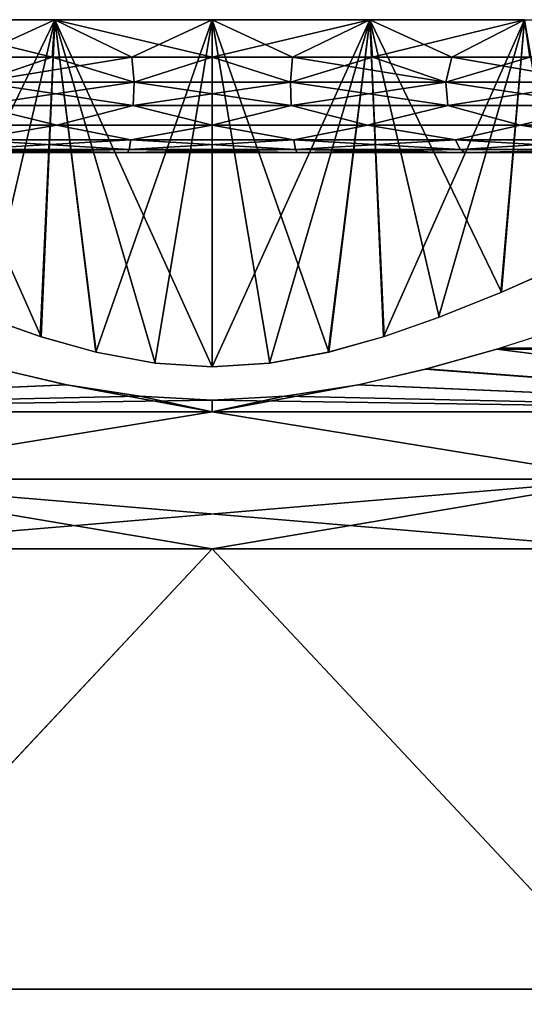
# Model space of a CAD drawing. Header units: millimetres. Extents: x -30 to 30, y -182 to 40.
# Tile 146 of 196: x -0.46 to 0.75, y 32.46 to 34.82. Entities that reach past the tile are written whole.
import ezdxf

# ---------------------------------------------------------------- set-up
doc = ezdxf.new("R2010")
doc.units = ezdxf.units.MM
doc.header["$LTSCALE"] = 65.185185
for name, color, linetype in [('100', 7, 'CONTINUOUS'), ('101', 7, 'CONTINUOUS'), ('102', 7, 'CONTINUOUS'), ('103', 7, 'CONTINUOUS'), ('110', 7, 'CONTINUOUS'), ('111', 7, 'CONTINUOUS'), ('131', 7, 'CONTINUOUS'), ('138', 7, 'CONTINUOUS'), ('81', 7, 'CONTINUOUS'), ('96', 7, 'CONTINUOUS'), ('97', 7, 'CONTINUOUS'), ('98', 7, 'CONTINUOUS'), ('99', 7, 'CONTINUOUS')]:
    doc.layers.add(name, color=color, linetype=linetype)

msp = doc.modelspace()

# ---------------------------------------------------------------- linework, layer by layer
at = {"layer": '100', "linetype": 'Continuous'}
for points in [[(0, 33.9879, -24.5885), (0.3766, 34.8174, -24.4902), (0.1366, 33.9966, -24.5845), (0, 33.9879, -24.5885)], [(0, 33.9879, -24.5885), (0, 34.8174, -24.516), (0.3766, 34.8174, -24.4902), (0, 33.9879, -24.5885)], [(0.3766, 34.8174, -19.0098), (0, 34.8174, -18.984), (0.1921, 34.7282, -18.9829), (0.3766, 34.8174, -19.0098)], [(0, 34.8174, -18.984), (0, 34.7282, -18.9762), (0.1921, 34.7282, -18.9829), (0, 34.8174, -18.984)], [(0.1366, 33.9966, -24.5845), (0.3766, 34.8174, -24.4902), (0.2775, 34.0223, -24.5719), (0.1366, 33.9966, -24.5845)], [(0.3833, 34.7282, -19.0028), (0.3766, 34.8174, -19.0098), (0.1921, 34.7282, -18.9829), (0.3833, 34.7282, -19.0028)], [(0.2775, 34.0223, -24.5719), (0.3766, 34.8174, -24.4902), (0.4096, 34.0592, -24.5525), (0.2775, 34.0223, -24.5719)], [(0.7463, 34.8174, -19.0866), (0.3766, 34.8174, -19.0098), (0.5727, 34.7282, -19.036), (0.7463, 34.8174, -19.0866)], [(0.5727, 34.7282, -19.036), (0.3766, 34.8174, -19.0098), (0.3833, 34.7282, -19.0028), (0.5727, 34.7282, -19.036)], [(0.3766, 34.8174, -24.4902), (0.7463, 34.8174, -24.4134), (0.4096, 34.0592, -24.5525), (0.3766, 34.8174, -24.4902)], [(0.4096, 34.0592, -24.5525), (0.7463, 34.8174, -24.4134), (0.5407, 34.1053, -24.5261), (0.4096, 34.0592, -24.5525)], [(0.5407, 34.1053, -24.5261), (0.7463, 34.8174, -24.4134), (0.6901, 34.1656, -24.4873), (0.5407, 34.1053, -24.5261)], [(0.7593, 34.7282, -19.0822), (0.7463, 34.8174, -19.0866), (0.5727, 34.7282, -19.036), (0.7593, 34.7282, -19.0822)], [(0.6901, 34.1656, -24.4873), (0.7463, 34.8174, -24.4134), (0.8462, 34.2343, -24.4369), (0.6901, 34.1656, -24.4873)], [(0.7463, 34.8174, -24.4134), (1.102, 34.8174, -24.287), (0.8462, 34.2343, -24.4369), (0.7463, 34.8174, -24.4134)]]:
    msp.add_3dface(points, dxfattribs=at)
at = {"layer": '101', "linetype": 'Continuous'}
for points in [[(-0.3833, 34.7282, -19.0028), (-0.5727, 34.7282, -19.036), (-0.5582, 34.6679, -19.0198), (-0.3833, 34.7282, -19.0028)], [(-0.3833, 34.7282, -19.0028), (-0.5582, 34.6679, -19.0198), (-0.1872, 34.6679, -18.9696), (-0.3833, 34.7282, -19.0028)], [(-0.1921, 34.7282, -18.9829), (-0.3833, 34.7282, -19.0028), (-0.1872, 34.6679, -18.9696), (-0.1921, 34.7282, -18.9829)], [(0, 34.7282, -18.9762), (-0.1921, 34.7282, -18.9829), (-0.1872, 34.6679, -18.9696), (0, 34.7282, -18.9762)], [(0, 34.7282, -18.9762), (-0.1872, 34.6679, -18.9696), (0.1872, 34.6679, -18.9696), (0, 34.7282, -18.9762)], [(0.1921, 34.7282, -18.9829), (0, 34.7282, -18.9762), (0.1872, 34.6679, -18.9696), (0.1921, 34.7282, -18.9829)], [(0.1921, 34.7282, -18.9829), (0.1872, 34.6679, -18.9696), (0.5582, 34.6679, -19.0198), (0.1921, 34.7282, -18.9829)], [(0.3833, 34.7282, -19.0028), (0.1921, 34.7282, -18.9829), (0.5582, 34.6679, -19.0198), (0.3833, 34.7282, -19.0028)], [(0.5727, 34.7282, -19.036), (0.3833, 34.7282, -19.0028), (0.5582, 34.6679, -19.0198), (0.5727, 34.7282, -19.036)], [(0.5727, 34.7282, -19.036), (0.5582, 34.6679, -19.0198), (0.9191, 34.6679, -19.1192), (0.5727, 34.7282, -19.036)], [(0.7593, 34.7282, -19.0822), (0.5727, 34.7282, -19.036), (0.9191, 34.6679, -19.1192), (0.7593, 34.7282, -19.0822)], [(-0.5636, 34.6126, -18.993), (-0.189, 34.6126, -18.9424), (-0.5582, 34.6679, -19.0198), (-0.5636, 34.6126, -18.993)], [(-0.5582, 34.6679, -19.0198), (-0.189, 34.6126, -18.9424), (-0.1872, 34.6679, -18.9696), (-0.5582, 34.6679, -19.0198)], [(-0.189, 34.6126, -18.9424), (0.189, 34.6126, -18.9424), (-0.1872, 34.6679, -18.9696), (-0.189, 34.6126, -18.9424)], [(-0.1872, 34.6679, -18.9696), (0.189, 34.6126, -18.9424), (0.1872, 34.6679, -18.9696), (-0.1872, 34.6679, -18.9696)], [(0.1872, 34.6679, -18.9696), (0.5636, 34.6126, -18.993), (0.5582, 34.6679, -19.0198), (0.1872, 34.6679, -18.9696)], [(0.189, 34.6126, -18.9424), (0.5636, 34.6126, -18.993), (0.1872, 34.6679, -18.9696), (0.189, 34.6126, -18.9424)], [(0.5582, 34.6679, -19.0198), (0.9281, 34.6126, -19.0935), (0.9191, 34.6679, -19.1192), (0.5582, 34.6679, -19.0198)], [(0.5636, 34.6126, -18.993), (0.9281, 34.6126, -19.0935), (0.5582, 34.6679, -19.0198), (0.5636, 34.6126, -18.993)], [(-0.7364, 34.5656, -18.9926), (-0.3714, 34.5656, -18.9202), (-0.5636, 34.6126, -18.993), (-0.7364, 34.5656, -18.9926)], [(-0.5636, 34.6126, -18.993), (-0.3714, 34.5656, -18.9202), (-0.189, 34.6126, -18.9424), (-0.5636, 34.6126, -18.993)], [(-0.3714, 34.5656, -18.9202), (0, 34.5656, -18.896), (-0.189, 34.6126, -18.9424), (-0.3714, 34.5656, -18.9202)], [(-0.189, 34.6126, -18.9424), (0, 34.5656, -18.896), (0.189, 34.6126, -18.9424), (-0.189, 34.6126, -18.9424)], [(0, 34.5656, -18.896), (0.3714, 34.5656, -18.9202), (0.189, 34.6126, -18.9424), (0, 34.5656, -18.896)], [(0.189, 34.6126, -18.9424), (0.3714, 34.5656, -18.9202), (0.5636, 34.6126, -18.993), (0.189, 34.6126, -18.9424)], [(0.3714, 34.5656, -18.9202), (0.7364, 34.5656, -18.9926), (0.5636, 34.6126, -18.993), (0.3714, 34.5656, -18.9202)], [(0.5636, 34.6126, -18.993), (0.7364, 34.5656, -18.9926), (0.9281, 34.6126, -19.0935), (0.5636, 34.6126, -18.993)], [(0.7364, 34.5656, -18.9926), (1.0889, 34.5656, -19.1119), (0.9281, 34.6126, -19.0935), (0.7364, 34.5656, -18.9926)], [(-0.7364, 34.5656, -18.9926), (-0.5817, 34.5299, -18.9045), (-0.3714, 34.5656, -18.9202), (-0.7364, 34.5656, -18.9926)], [(-0.5817, 34.5299, -18.9045), (-0.1951, 34.5299, -18.8522), (-0.3714, 34.5656, -18.9202), (-0.5817, 34.5299, -18.9045)], [(-0.3714, 34.5656, -18.9202), (-0.1951, 34.5299, -18.8522), (0, 34.5656, -18.896), (-0.3714, 34.5656, -18.9202)], [(-0.1951, 34.5299, -18.8522), (0.1951, 34.5299, -18.8522), (0, 34.5656, -18.896), (-0.1951, 34.5299, -18.8522)], [(0, 34.5656, -18.896), (0.1951, 34.5299, -18.8522), (0.3714, 34.5656, -18.9202), (0, 34.5656, -18.896)], [(0.1951, 34.5299, -18.8522), (0.5817, 34.5299, -18.9045), (0.3714, 34.5656, -18.9202), (0.1951, 34.5299, -18.8522)], [(0.3714, 34.5656, -18.9202), (0.5817, 34.5299, -18.9045), (0.7364, 34.5656, -18.9926), (0.3714, 34.5656, -18.9202)], [(0.5817, 34.5299, -18.9045), (0.9579, 34.5299, -19.0082), (0.7364, 34.5656, -18.9926), (0.5817, 34.5299, -18.9045)], [(0.7364, 34.5656, -18.9926), (0.9579, 34.5299, -19.0082), (1.0889, 34.5656, -19.1119), (0.7364, 34.5656, -18.9926)], [(-0.6055, 34.5, -18.7884), (-0.203, 34.5, -18.734), (-0.5932, 34.5075, -18.8481), (-0.6055, 34.5, -18.7884)], [(-0.5932, 34.5075, -18.8481), (-0.1989, 34.5075, -18.7948), (-0.5817, 34.5299, -18.9045), (-0.5932, 34.5075, -18.8481)], [(-0.5932, 34.5075, -18.8481), (-0.203, 34.5, -18.734), (-0.1989, 34.5075, -18.7948), (-0.5932, 34.5075, -18.8481)], [(-0.5817, 34.5299, -18.9045), (-0.1989, 34.5075, -18.7948), (-0.1951, 34.5299, -18.8522), (-0.5817, 34.5299, -18.9045)], [(-0.203, 34.5, -18.734), (0.203, 34.5, -18.734), (-0.1989, 34.5075, -18.7948), (-0.203, 34.5, -18.734)], [(-0.1989, 34.5075, -18.7948), (0.1989, 34.5075, -18.7948), (-0.1951, 34.5299, -18.8522), (-0.1989, 34.5075, -18.7948)], [(-0.1989, 34.5075, -18.7948), (0.203, 34.5, -18.734), (0.1989, 34.5075, -18.7948), (-0.1989, 34.5075, -18.7948)], [(-0.1951, 34.5299, -18.8522), (0.1989, 34.5075, -18.7948), (0.1951, 34.5299, -18.8522), (-0.1951, 34.5299, -18.8522)], [(0.1951, 34.5299, -18.8522), (0.5932, 34.5075, -18.8481), (0.5817, 34.5299, -18.9045), (0.1951, 34.5299, -18.8522)], [(0.1989, 34.5075, -18.7948), (0.5932, 34.5075, -18.8481), (0.1951, 34.5299, -18.8522), (0.1989, 34.5075, -18.7948)], [(0.1989, 34.5075, -18.7948), (0.6055, 34.5, -18.7884), (0.5932, 34.5075, -18.8481), (0.1989, 34.5075, -18.7948)], [(0.203, 34.5, -18.734), (0.6055, 34.5, -18.7884), (0.1989, 34.5075, -18.7948), (0.203, 34.5, -18.734)], [(0.5817, 34.5299, -18.9045), (0.9768, 34.5075, -18.9538), (0.9579, 34.5299, -19.0082), (0.5817, 34.5299, -18.9045)], [(0.5932, 34.5075, -18.8481), (0.9768, 34.5075, -18.9538), (0.5817, 34.5299, -18.9045), (0.5932, 34.5075, -18.8481)], [(0.5932, 34.5075, -18.8481), (0.6055, 34.5, -18.7884), (0.9768, 34.5075, -18.9538), (0.5932, 34.5075, -18.8481)], [(0.6055, 34.5, -18.7884), (0.997, 34.5, -18.8963), (0.9768, 34.5075, -18.9538), (0.6055, 34.5, -18.7884)]]:
    msp.add_3dface(points, dxfattribs=at)
at = {"layer": '102', "linetype": 'Continuous'}
for points in [[(0, 33.5523, 24.6948), (-0.9889, 33.5523, 24.675), (-0.9859, 32.5, 24.7304), (0, 33.5523, 24.6948)], [(0.9861, 32.5, 24.7303), (0, 33.5523, 24.6948), (-0.9859, 32.5, 24.7304), (0.9861, 32.5, 24.7303)], [(0.9889, 33.5523, 24.675), (0, 33.5523, 24.6948), (0.9861, 32.5, 24.7303), (0.9889, 33.5523, 24.675)]]:
    msp.add_3dface(points, dxfattribs=at)
at = {"layer": '103', "linetype": 'Continuous'}
for points in [[(0.985, 32, 24.7042), (-0.9859, 32.5, 24.7304), (-0.9849, 32, 24.7042), (0.985, 32, 24.7042)], [(0.9861, 32.5, 24.7303), (-0.9859, 32.5, 24.7304), (0.985, 32, 24.7042), (0.9861, 32.5, 24.7303)]]:
    msp.add_3dface(points, dxfattribs=at)
at = {"layer": '110', "linetype": 'Continuous'}
for points in [[(0, 33.5523, -24.6948), (-0.9861, 32.5, -24.7303), (-0.9889, 33.5523, -24.675), (0, 33.5523, -24.6948)], [(0.9859, 32.5, -24.7304), (-0.9861, 32.5, -24.7303), (0, 33.5523, -24.6948), (0.9859, 32.5, -24.7304)], [(0.9889, 33.5523, -24.675), (0.9859, 32.5, -24.7304), (0, 33.5523, -24.6948), (0.9889, 33.5523, -24.675)]]:
    msp.add_3dface(points, dxfattribs=at)
at = {"layer": '111', "linetype": 'Continuous'}
for points in [[(-0.9861, 32.5, -24.7303), (0.9859, 32.5, -24.7304), (-0.985, 32, -24.7042), (-0.9861, 32.5, -24.7303)], [(-0.985, 32, -24.7042), (0.9859, 32.5, -24.7304), (0.9849, 32, -24.7042), (-0.985, 32, -24.7042)]]:
    msp.add_3dface(points, dxfattribs=at)
at = {"layer": '131', "linetype": 'Continuous'}
for points in [[(0.689, 34.0327, -24.5328), (0.8858, 34.0956, -24.4835), (2.4575, 34.0302, -24.4208), (0.689, 34.0327, -24.5328)], [(0.5098, 33.9818, -24.5672), (0.6806, 34.0301, -24.5347), (1.8611, 33.8802, -24.5507), (0.5098, 33.9818, -24.5672)], [(0.6806, 34.0301, -24.5347), (0.689, 34.0327, -24.5328), (2.4575, 34.0302, -24.4208), (0.6806, 34.0301, -24.5347)], [(0.6806, 34.0301, -24.5347), (2.4575, 34.0302, -24.4208), (1.8611, 33.8802, -24.5507), (0.6806, 34.0301, -24.5347)], [(-0.5122, 33.9824, -24.5668), (-0.3494, 33.9446, -24.5895), (-1.8611, 33.8802, -24.5507), (-0.5122, 33.9824, -24.5668)], [(0.3478, 33.9443, -24.5896), (0.5098, 33.9818, -24.5672), (1.8611, 33.8802, -24.5507), (0.3478, 33.9443, -24.5896)], [(-0.3494, 33.9446, -24.5895), (-0.1739, 33.9174, -24.6043), (-1.8611, 33.8802, -24.5507), (-0.3494, 33.9446, -24.5895)], [(0, 33.8802, -24.6211), (0.3478, 33.9443, -24.5896), (1.8611, 33.8802, -24.5507), (0, 33.8802, -24.6211)], [(0.1729, 33.9173, -24.6044), (0.3478, 33.9443, -24.5896), (0, 33.8802, -24.6211), (0.1729, 33.9173, -24.6044)], [(-0.1739, 33.9174, -24.6043), (0, 33.9077, -24.6093), (-1.8611, 33.8802, -24.5507), (-0.1739, 33.9174, -24.6043)], [(-1.8611, 33.8802, -24.5507), (0, 33.9077, -24.6093), (0, 33.8802, -24.6211), (-1.8611, 33.8802, -24.5507)], [(0, 33.9077, -24.6093), (0.1729, 33.9173, -24.6044), (0, 33.8802, -24.6211), (0, 33.9077, -24.6093)], [(-1.8611, 33.8802, -24.5507), (0, 33.8802, -24.6211), (-0.988, 33.7193, -24.6521), (-1.8611, 33.8802, -24.5507)], [(0, 33.8802, -24.6211), (0.988, 33.7193, -24.6521), (-0.988, 33.7193, -24.6521), (0, 33.8802, -24.6211)], [(0, 33.8802, -24.6211), (1.8611, 33.8802, -24.5507), (0.988, 33.7193, -24.6521), (0, 33.8802, -24.6211)], [(0, 33.5523, -24.6948), (-0.9889, 33.5523, -24.675), (0.988, 33.7193, -24.6521), (0, 33.5523, -24.6948)], [(0.988, 33.7193, -24.6521), (-0.9889, 33.5523, -24.675), (-0.988, 33.7193, -24.6521), (0.988, 33.7193, -24.6521)], [(0.9889, 33.5523, -24.675), (0, 33.5523, -24.6948), (0.988, 33.7193, -24.6521), (0.9889, 33.5523, -24.675)]]:
    msp.add_3dface(points, dxfattribs=at)
at = {"layer": '138', "linetype": 'Continuous'}
for points in [[(0.6909, 34.0333, 24.5324), (2.4574, 34.0302, 24.4208), (0.8855, 34.0955, 24.4835), (0.6909, 34.0333, 24.5324)], [(0.6805, 34.0301, 24.5347), (0.5122, 33.9824, 24.5668), (1.8611, 33.8802, 24.5507), (0.6805, 34.0301, 24.5347)], [(0.6805, 34.0301, 24.5347), (2.4574, 34.0302, 24.4208), (0.6909, 34.0333, 24.5324), (0.6805, 34.0301, 24.5347)], [(2.4574, 34.0302, 24.4208), (0.6805, 34.0301, 24.5347), (1.8611, 33.8802, 24.5507), (2.4574, 34.0302, 24.4208)], [(-0.3478, 33.9443, 24.5896), (-0.5098, 33.9818, 24.5672), (-1.8611, 33.8802, 24.5507), (-0.3478, 33.9443, 24.5896)], [(0.5122, 33.9824, 24.5668), (0.3494, 33.9446, 24.5895), (1.8611, 33.8802, 24.5507), (0.5122, 33.9824, 24.5668)], [(0, 33.8802, 24.6211), (-0.3478, 33.9443, 24.5896), (-1.8611, 33.8802, 24.5507), (0, 33.8802, 24.6211)], [(-0.1729, 33.9173, 24.6044), (-0.3478, 33.9443, 24.5896), (0, 33.8802, 24.6211), (-0.1729, 33.9173, 24.6044)], [(0.3494, 33.9446, 24.5895), (0.1739, 33.9174, 24.6043), (1.8611, 33.8802, 24.5507), (0.3494, 33.9446, 24.5895)], [(0, 33.9077, 24.6093), (-0.1729, 33.9173, 24.6044), (0, 33.8802, 24.6211), (0, 33.9077, 24.6093)], [(0.1739, 33.9174, 24.6043), (0, 33.9077, 24.6093), (1.8611, 33.8802, 24.5507), (0.1739, 33.9174, 24.6043)], [(1.8611, 33.8802, 24.5507), (0, 33.9077, 24.6093), (0, 33.8802, 24.6211), (1.8611, 33.8802, 24.5507)], [(0, 33.8802, 24.6211), (-1.8611, 33.8802, 24.5507), (-0.988, 33.7193, 24.6521), (0, 33.8802, 24.6211)], [(0, 33.8802, 24.6211), (-0.988, 33.7193, 24.6521), (0.988, 33.7193, 24.6521), (0, 33.8802, 24.6211)], [(1.8611, 33.8802, 24.5507), (0, 33.8802, 24.6211), (0.988, 33.7193, 24.6521), (1.8611, 33.8802, 24.5507)], [(-0.9889, 33.5523, 24.675), (0, 33.5523, 24.6948), (-0.988, 33.7193, 24.6521), (-0.9889, 33.5523, 24.675)], [(-0.988, 33.7193, 24.6521), (0.9889, 33.5523, 24.675), (0.988, 33.7193, 24.6521), (-0.988, 33.7193, 24.6521)], [(0, 33.5523, 24.6948), (0.9889, 33.5523, 24.675), (-0.988, 33.7193, 24.6521), (0, 33.5523, 24.6948)]]:
    msp.add_3dface(points, dxfattribs=at)
at = {"layer": '81', "linetype": 'Continuous'}
for points in [[(-0.203, 34.5, -18.734), (-0.6055, 34.5, -18.7884), (-0.203, 34.5, 18.734), (-0.203, 34.5, -18.734)], [(-0.203, 34.5, 18.734), (-0.6055, 34.5, -18.7884), (-0.6055, 34.5, 18.7884), (-0.203, 34.5, 18.734)], [(0.203, 34.5, -18.734), (-0.203, 34.5, -18.734), (0.203, 34.5, 18.734), (0.203, 34.5, -18.734)], [(0.203, 34.5, 18.734), (-0.203, 34.5, -18.734), (-0.203, 34.5, 18.734), (0.203, 34.5, 18.734)], [(0.6055, 34.5, -18.7884), (0.203, 34.5, -18.734), (0.6055, 34.5, 18.7884), (0.6055, 34.5, -18.7884)], [(0.6055, 34.5, 18.7884), (0.203, 34.5, -18.734), (0.203, 34.5, 18.734), (0.6055, 34.5, 18.7884)], [(0.997, 34.5, -18.8963), (0.6055, 34.5, -18.7884), (0.997, 34.5, 18.8963), (0.997, 34.5, -18.8963)], [(0.997, 34.5, 18.8963), (0.6055, 34.5, -18.7884), (0.6055, 34.5, 18.7884), (0.997, 34.5, 18.8963)]]:
    msp.add_3dface(points, dxfattribs=at)
at = {"layer": '96', "linetype": 'Continuous'}
for points in [[(-0.7463, 34.8174, 19.0866), (-0.3766, 34.8174, 19.0098), (-0.5727, 34.7282, 19.036), (-0.7463, 34.8174, 19.0866)], [(-0.4096, 34.0592, 24.5525), (-0.7463, 34.8174, 24.4134), (-0.5407, 34.1053, 24.5261), (-0.4096, 34.0592, 24.5525)], [(-0.3766, 34.8174, 24.4902), (-0.7463, 34.8174, 24.4134), (-0.4096, 34.0592, 24.5525), (-0.3766, 34.8174, 24.4902)], [(-0.5727, 34.7282, 19.036), (-0.3766, 34.8174, 19.0098), (-0.3833, 34.7282, 19.0028), (-0.5727, 34.7282, 19.036)], [(-0.2775, 34.0223, 24.5719), (-0.3766, 34.8174, 24.4902), (-0.4096, 34.0592, 24.5525), (-0.2775, 34.0223, 24.5719)], [(-0.3833, 34.7282, 19.0028), (-0.3766, 34.8174, 19.0098), (-0.1921, 34.7282, 18.9829), (-0.3833, 34.7282, 19.0028)], [(-0.3766, 34.8174, 19.0098), (0, 34.8174, 18.984), (-0.1921, 34.7282, 18.9829), (-0.3766, 34.8174, 19.0098)], [(-0.1366, 33.9966, 24.5845), (-0.3766, 34.8174, 24.4902), (-0.2775, 34.0223, 24.5719), (-0.1366, 33.9966, 24.5845)], [(0, 33.9879, 24.5885), (-0.3766, 34.8174, 24.4902), (-0.1366, 33.9966, 24.5845), (0, 33.9879, 24.5885)], [(0, 34.8174, 24.516), (-0.3766, 34.8174, 24.4902), (0, 33.9879, 24.5885), (0, 34.8174, 24.516)], [(-0.1921, 34.7282, 18.9829), (0, 34.8174, 18.984), (0, 34.7282, 18.9762), (-0.1921, 34.7282, 18.9829)]]:
    msp.add_3dface(points, dxfattribs=at)
at = {"layer": '97', "linetype": 'Continuous'}
for points in [[(0, 34.7282, 18.9762), (0, 34.8174, 18.984), (0.3766, 34.8174, 19.0098), (0, 34.7282, 18.9762)], [(0, 34.8174, 24.516), (0, 33.9879, 24.5885), (0.1374, 33.9966, 24.5845), (0, 34.8174, 24.516)], [(0.3766, 34.8174, 24.4902), (0, 34.8174, 24.516), (0.2788, 34.0226, 24.5718), (0.3766, 34.8174, 24.4902)], [(0.2788, 34.0226, 24.5718), (0, 34.8174, 24.516), (0.1374, 33.9966, 24.5845), (0.2788, 34.0226, 24.5718)], [(0, 34.7282, 18.9762), (0.3766, 34.8174, 19.0098), (0.1921, 34.7282, 18.9829), (0, 34.7282, 18.9762)], [(0.1921, 34.7282, 18.9829), (0.3766, 34.8174, 19.0098), (0.3833, 34.7282, 19.0028), (0.1921, 34.7282, 18.9829)], [(0.4114, 34.0598, 24.5522), (0.3766, 34.8174, 24.4902), (0.2788, 34.0226, 24.5718), (0.4114, 34.0598, 24.5522)], [(0.3766, 34.8174, 19.0098), (0.7463, 34.8174, 19.0866), (0.3833, 34.7282, 19.0028), (0.3766, 34.8174, 19.0098)], [(0.543, 34.1062, 24.5256), (0.3766, 34.8174, 24.4902), (0.4114, 34.0598, 24.5522), (0.543, 34.1062, 24.5256)], [(0.6913, 34.1661, 24.487), (0.3766, 34.8174, 24.4902), (0.543, 34.1062, 24.5256), (0.6913, 34.1661, 24.487)], [(0.7463, 34.8174, 24.4134), (0.3766, 34.8174, 24.4902), (0.6913, 34.1661, 24.487), (0.7463, 34.8174, 24.4134)], [(0.3833, 34.7282, 19.0028), (0.7463, 34.8174, 19.0866), (0.5727, 34.7282, 19.036), (0.3833, 34.7282, 19.0028)], [(0.5727, 34.7282, 19.036), (0.7463, 34.8174, 19.0866), (0.7593, 34.7282, 19.0822), (0.5727, 34.7282, 19.036)], [(0.8457, 34.2341, 24.4371), (0.7463, 34.8174, 24.4134), (0.6913, 34.1661, 24.487), (0.8457, 34.2341, 24.4371)], [(0.7463, 34.8174, 19.0866), (1.102, 34.8174, 19.213), (0.7593, 34.7282, 19.0822), (0.7463, 34.8174, 19.0866)]]:
    msp.add_3dface(points, dxfattribs=at)
at = {"layer": '98', "linetype": 'Continuous'}
for points in [[(-0.5727, 34.7282, 19.036), (-0.3833, 34.7282, 19.0028), (-0.5582, 34.6679, 19.0198), (-0.5727, 34.7282, 19.036)], [(-0.3833, 34.7282, 19.0028), (-0.1921, 34.7282, 18.9829), (-0.5582, 34.6679, 19.0198), (-0.3833, 34.7282, 19.0028)], [(-0.1921, 34.7282, 18.9829), (-0.1872, 34.6679, 18.9696), (-0.5582, 34.6679, 19.0198), (-0.1921, 34.7282, 18.9829)], [(-0.1921, 34.7282, 18.9829), (0, 34.7282, 18.9762), (-0.1872, 34.6679, 18.9696), (-0.1921, 34.7282, 18.9829)], [(0, 34.7282, 18.9762), (0.1872, 34.6679, 18.9696), (-0.1872, 34.6679, 18.9696), (0, 34.7282, 18.9762)], [(0, 34.7282, 18.9762), (0.1921, 34.7282, 18.9829), (0.1872, 34.6679, 18.9696), (0, 34.7282, 18.9762)], [(0.1921, 34.7282, 18.9829), (0.3833, 34.7282, 19.0028), (0.1872, 34.6679, 18.9696), (0.1921, 34.7282, 18.9829)], [(0.3833, 34.7282, 19.0028), (0.5582, 34.6679, 19.0198), (0.1872, 34.6679, 18.9696), (0.3833, 34.7282, 19.0028)], [(0.3833, 34.7282, 19.0028), (0.5727, 34.7282, 19.036), (0.5582, 34.6679, 19.0198), (0.3833, 34.7282, 19.0028)], [(0.5727, 34.7282, 19.036), (0.7593, 34.7282, 19.0822), (0.5582, 34.6679, 19.0198), (0.5727, 34.7282, 19.036)], [(0.7593, 34.7282, 19.0822), (0.9191, 34.6679, 19.1192), (0.5582, 34.6679, 19.0198), (0.7593, 34.7282, 19.0822)], [(-0.1872, 34.6679, 18.9696), (-0.5636, 34.6126, 18.993), (-0.5582, 34.6679, 19.0198), (-0.1872, 34.6679, 18.9696)], [(-0.189, 34.6126, 18.9424), (-0.5636, 34.6126, 18.993), (-0.1872, 34.6679, 18.9696), (-0.189, 34.6126, 18.9424)], [(0.1872, 34.6679, 18.9696), (-0.189, 34.6126, 18.9424), (-0.1872, 34.6679, 18.9696), (0.1872, 34.6679, 18.9696)], [(0.189, 34.6126, 18.9424), (-0.189, 34.6126, 18.9424), (0.1872, 34.6679, 18.9696), (0.189, 34.6126, 18.9424)], [(0.5582, 34.6679, 19.0198), (0.189, 34.6126, 18.9424), (0.1872, 34.6679, 18.9696), (0.5582, 34.6679, 19.0198)], [(0.5636, 34.6126, 18.993), (0.189, 34.6126, 18.9424), (0.5582, 34.6679, 19.0198), (0.5636, 34.6126, 18.993)], [(0.9191, 34.6679, 19.1192), (0.5636, 34.6126, 18.993), (0.5582, 34.6679, 19.0198), (0.9191, 34.6679, 19.1192)], [(0.9281, 34.6126, 19.0935), (0.5636, 34.6126, 18.993), (0.9191, 34.6679, 19.1192), (0.9281, 34.6126, 19.0935)], [(-0.3714, 34.5656, 18.9202), (-0.7364, 34.5656, 18.9926), (-0.5636, 34.6126, 18.993), (-0.3714, 34.5656, 18.9202)], [(-0.189, 34.6126, 18.9424), (-0.3714, 34.5656, 18.9202), (-0.5636, 34.6126, 18.993), (-0.189, 34.6126, 18.9424)], [(0, 34.5656, 18.896), (-0.3714, 34.5656, 18.9202), (-0.189, 34.6126, 18.9424), (0, 34.5656, 18.896)], [(0.189, 34.6126, 18.9424), (0, 34.5656, 18.896), (-0.189, 34.6126, 18.9424), (0.189, 34.6126, 18.9424)], [(0.3714, 34.5656, 18.9202), (0, 34.5656, 18.896), (0.189, 34.6126, 18.9424), (0.3714, 34.5656, 18.9202)], [(0.5636, 34.6126, 18.993), (0.3714, 34.5656, 18.9202), (0.189, 34.6126, 18.9424), (0.5636, 34.6126, 18.993)], [(0.7364, 34.5656, 18.9926), (0.3714, 34.5656, 18.9202), (0.5636, 34.6126, 18.993), (0.7364, 34.5656, 18.9926)], [(0.9281, 34.6126, 19.0935), (0.7364, 34.5656, 18.9926), (0.5636, 34.6126, 18.993), (0.9281, 34.6126, 19.0935)], [(1.0889, 34.5656, 19.1119), (0.7364, 34.5656, 18.9926), (0.9281, 34.6126, 19.0935), (1.0889, 34.5656, 19.1119)], [(-0.3714, 34.5656, 18.9202), (-0.5817, 34.5299, 18.9045), (-0.7364, 34.5656, 18.9926), (-0.3714, 34.5656, 18.9202)], [(-0.1951, 34.5299, 18.8522), (-0.5817, 34.5299, 18.9045), (-0.3714, 34.5656, 18.9202), (-0.1951, 34.5299, 18.8522)], [(0, 34.5656, 18.896), (-0.1951, 34.5299, 18.8522), (-0.3714, 34.5656, 18.9202), (0, 34.5656, 18.896)], [(0.1951, 34.5299, 18.8522), (-0.1951, 34.5299, 18.8522), (0, 34.5656, 18.896), (0.1951, 34.5299, 18.8522)], [(0.3714, 34.5656, 18.9202), (0.1951, 34.5299, 18.8522), (0, 34.5656, 18.896), (0.3714, 34.5656, 18.9202)], [(0.5817, 34.5299, 18.9045), (0.1951, 34.5299, 18.8522), (0.3714, 34.5656, 18.9202), (0.5817, 34.5299, 18.9045)], [(0.7364, 34.5656, 18.9926), (0.5817, 34.5299, 18.9045), (0.3714, 34.5656, 18.9202), (0.7364, 34.5656, 18.9926)], [(0.9579, 34.5299, 19.0082), (0.5817, 34.5299, 18.9045), (0.7364, 34.5656, 18.9926), (0.9579, 34.5299, 19.0082)], [(1.0889, 34.5656, 19.1119), (0.9579, 34.5299, 19.0082), (0.7364, 34.5656, 18.9926), (1.0889, 34.5656, 19.1119)], [(-0.203, 34.5, 18.734), (-0.6055, 34.5, 18.7884), (-0.1989, 34.5075, 18.7948), (-0.203, 34.5, 18.734)], [(-0.1989, 34.5075, 18.7948), (-0.6055, 34.5, 18.7884), (-0.5932, 34.5075, 18.8481), (-0.1989, 34.5075, 18.7948)], [(-0.1951, 34.5299, 18.8522), (-0.5932, 34.5075, 18.8481), (-0.5817, 34.5299, 18.9045), (-0.1951, 34.5299, 18.8522)], [(-0.1989, 34.5075, 18.7948), (-0.5932, 34.5075, 18.8481), (-0.1951, 34.5299, 18.8522), (-0.1989, 34.5075, 18.7948)], [(0.203, 34.5, 18.734), (-0.203, 34.5, 18.734), (0.1989, 34.5075, 18.7948), (0.203, 34.5, 18.734)], [(0.1989, 34.5075, 18.7948), (-0.203, 34.5, 18.734), (-0.1989, 34.5075, 18.7948), (0.1989, 34.5075, 18.7948)], [(0.1951, 34.5299, 18.8522), (-0.1989, 34.5075, 18.7948), (-0.1951, 34.5299, 18.8522), (0.1951, 34.5299, 18.8522)], [(0.1989, 34.5075, 18.7948), (-0.1989, 34.5075, 18.7948), (0.1951, 34.5299, 18.8522), (0.1989, 34.5075, 18.7948)], [(0.5817, 34.5299, 18.9045), (0.1989, 34.5075, 18.7948), (0.1951, 34.5299, 18.8522), (0.5817, 34.5299, 18.9045)], [(0.5932, 34.5075, 18.8481), (0.1989, 34.5075, 18.7948), (0.5817, 34.5299, 18.9045), (0.5932, 34.5075, 18.8481)], [(0.5932, 34.5075, 18.8481), (0.203, 34.5, 18.734), (0.1989, 34.5075, 18.7948), (0.5932, 34.5075, 18.8481)], [(0.6055, 34.5, 18.7884), (0.203, 34.5, 18.734), (0.5932, 34.5075, 18.8481), (0.6055, 34.5, 18.7884)], [(0.9579, 34.5299, 19.0082), (0.5932, 34.5075, 18.8481), (0.5817, 34.5299, 18.9045), (0.9579, 34.5299, 19.0082)], [(0.9768, 34.5075, 18.9538), (0.5932, 34.5075, 18.8481), (0.9579, 34.5299, 19.0082), (0.9768, 34.5075, 18.9538)], [(0.9768, 34.5075, 18.9538), (0.6055, 34.5, 18.7884), (0.5932, 34.5075, 18.8481), (0.9768, 34.5075, 18.9538)], [(0.997, 34.5, 18.8963), (0.6055, 34.5, 18.7884), (0.9768, 34.5075, 18.9538), (0.997, 34.5, 18.8963)]]:
    msp.add_3dface(points, dxfattribs=at)
at = {"layer": '99', "linetype": 'Continuous'}
for points in [[(-0.7463, 34.8174, -24.4134), (-0.3766, 34.8174, -24.4902), (-0.6913, 34.1661, -24.487), (-0.7463, 34.8174, -24.4134)], [(-0.3766, 34.8174, -19.0098), (-0.7463, 34.8174, -19.0866), (-0.3833, 34.7282, -19.0028), (-0.3766, 34.8174, -19.0098)], [(-0.3833, 34.7282, -19.0028), (-0.7463, 34.8174, -19.0866), (-0.5727, 34.7282, -19.036), (-0.3833, 34.7282, -19.0028)], [(-0.6913, 34.1661, -24.487), (-0.3766, 34.8174, -24.4902), (-0.543, 34.1062, -24.5256), (-0.6913, 34.1661, -24.487)], [(-0.543, 34.1062, -24.5256), (-0.3766, 34.8174, -24.4902), (-0.4114, 34.0598, -24.5522), (-0.543, 34.1062, -24.5256)], [(-0.4114, 34.0598, -24.5522), (-0.3766, 34.8174, -24.4902), (-0.2788, 34.0226, -24.5718), (-0.4114, 34.0598, -24.5522)], [(-0.1921, 34.7282, -18.9829), (-0.3766, 34.8174, -19.0098), (-0.3833, 34.7282, -19.0028), (-0.1921, 34.7282, -18.9829)], [(-0.3766, 34.8174, -24.4902), (0, 34.8174, -24.516), (-0.2788, 34.0226, -24.5718), (-0.3766, 34.8174, -24.4902)], [(0, 34.8174, -18.984), (-0.3766, 34.8174, -19.0098), (0, 34.7282, -18.9762), (0, 34.8174, -18.984)], [(0, 34.7282, -18.9762), (-0.3766, 34.8174, -19.0098), (-0.1921, 34.7282, -18.9829), (0, 34.7282, -18.9762)], [(-0.2788, 34.0226, -24.5718), (0, 34.8174, -24.516), (-0.1374, 33.9966, -24.5845), (-0.2788, 34.0226, -24.5718)], [(-0.1374, 33.9966, -24.5845), (0, 34.8174, -24.516), (0, 33.9879, -24.5885), (-0.1374, 33.9966, -24.5845)]]:
    msp.add_3dface(points, dxfattribs=at)

doc.saveas('drawing.dxf')
